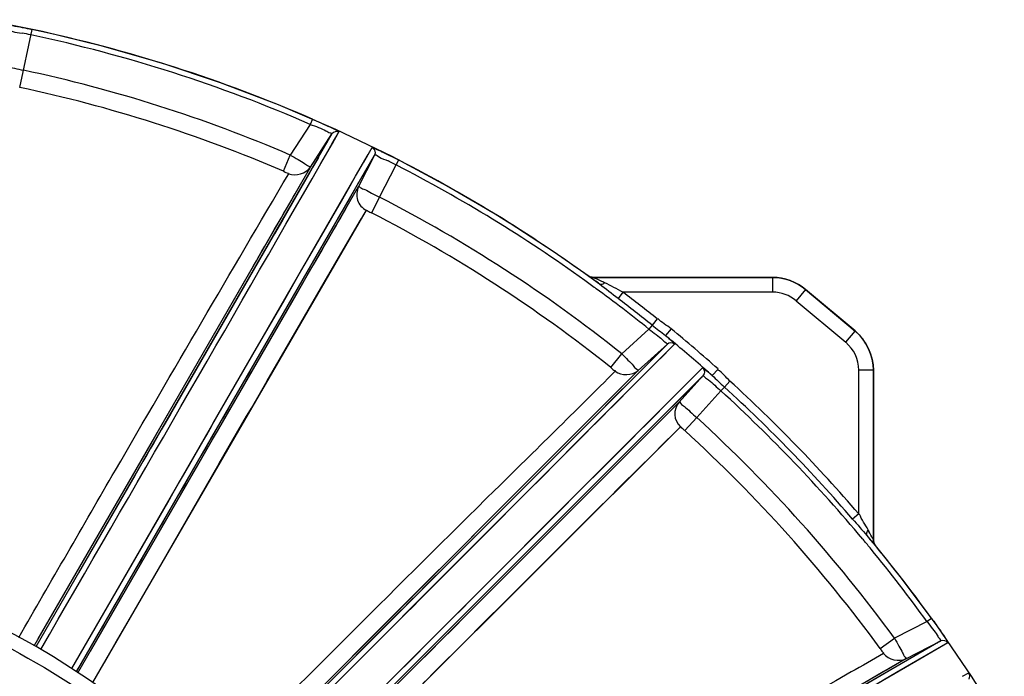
# Model space of a CAD drawing. Header units: inches. Extents: x 22575 to 24734, y 6028 to 6659.
# Tile 82 of 163: x 24697.11 to 24710.31, y 6373.65 to 6382.47. Entities that reach past the tile are written whole.
import ezdxf

# ---------------------------------------------------------------- set-up
doc = ezdxf.new("R2010")
doc.units = ezdxf.units.IN
doc.header["$LTSCALE"] = 0.5
doc.header["$MEASUREMENT"] = 0

# ---------------------------------------------------------------- blocks, each defined once
blk = doc.blocks.new('Flygt Small 7 MGD')
at = {"color": 6, "linetype": 'Continuous'}
for p, q in [((24686.173, 6484.867), (24693.47, 6489.088)), ((24685.837, 6484.593), (24693.514, 6489.027)), ((24686.307, 6484.833), (24693.506, 6488.992)), ((24694.825, 6487.202), (24689.331, 6481.72)), ((24695.037, 6487.042), (24689.03, 6481.034)), ((24695.001, 6487.043), (24689.348, 6481.387)), ((24695.085, 6486.984), (24689.379, 6481.272)), ((24695.037, 6487.042), (24692.672, 6484.678)), ((24686.53, 6484.994), (24689.574, 6486.752)), ((24689.507, 6480.61), (24695.487, 6486.592)), ((24695.43, 6486.639), (24689.769, 6480.969)), ((24693.099, 6484.204), (24695.488, 6486.592)), ((24686.307, 6484.833), (24689.294, 6486.558)), ((24689.9, 6480.964), (24695.488, 6486.556)), ((24693.177, 6484.244), (24695.351, 6486.418)), ((24684.986, 6485.761), (24685.425, 6485.065)), ((24693.244, 6485.143), (24693.161, 6485.06)), ((24697.216, 6485.152), (24693.545, 6478.813)), ((24685.466, 6485.024), (24685.55, 6485.072)), ((24686.231, 6484.901), (24686.432, 6485.017)), ((24686.532, 6484.963), (24686.615, 6485.011)), ((24692.652, 6485.03), (24692.519, 6484.897)), ((24697.435, 6485.005), (24693.434, 6478.072)), ((24697.414, 6485.02), (24693.649, 6478.495)), ((24697.435, 6485.006), (24695.843, 6482.247)), ((24685.742, 6484.617), (24686.231, 6484.901)), ((24685.796, 6484.649), (24686.173, 6484.867)), ((24692.519, 6484.897), (24692.331, 6484.71)), ((24697.498, 6484.964), (24693.689, 6478.356)), ((24697.06, 6484.883), (24696.911, 6484.623)), ((24686.307, 6484.833), (24685.837, 6484.593)), ((24693.581, 6484.791), (24693.284, 6484.493)), ((24685.754, 6484.624), (24685.796, 6484.649)), ((24685.848, 6484.6), (24685.855, 6484.604)), ((24685.881, 6484.619), (24685.889, 6484.623)), ((24686.65, 6484.696), (24686.459, 6484.557)), ((24692.331, 6484.71), (24691.86, 6484.239)), ((24694.006, 6477.788), (24697.978, 6484.67)), ((24698, 6484.657), (24694.295, 6478.234)), ((24696.911, 6484.623), (24696.661, 6484.191)), ((24686.023, 6484.334), (24686.459, 6484.557)), ((24697.946, 6484.563), (24696.438, 6481.952)), ((24685.962, 6484.291), (24686.023, 6484.334)), ((24692.351, 6484.393), (24692.247, 6484.289)), ((24692.247, 6484.289), (24690.473, 6482.513)), ((24691.86, 6484.239), (24691.801, 6484.18)), ((24696.661, 6484.191), (24695.518, 6482.212)), ((24691.697, 6484.076), (24691.465, 6483.845)), ((24691.801, 6484.18), (24691.697, 6484.076)), ((24692.719, 6483.928), (24692.018, 6483.225)), ((24692.736, 6483.84), (24692.847, 6483.951)), ((24692.006, 6483.904), (24691.918, 6483.816)), ((24692.475, 6483.579), (24692.736, 6483.84)), ((24696.65, 6482.371), (24697.405, 6483.678)), ((24686.715, 6483.311), (24686.784, 6483.23)), ((24691.433, 6483.33), (24690.929, 6482.825)), ((24686.742, 6483.236), (24686.741, 6483.237)), ((24686.742, 6483.236), (24686.741, 6483.237)), ((24686.784, 6483.23), (24686.805, 6483.205)), ((24686.805, 6483.205), (24686.829, 6483.177)), ((24686.886, 6483.226), (24686.874, 6483.24)), ((24686.886, 6483.226), (24686.874, 6483.24)), ((24690.778, 6483.16), (24690.398, 6482.781)), ((24692.018, 6483.225), (24691.729, 6482.935)), ((24686.938, 6482.888), (24687.021, 6482.959)), ((24686.938, 6482.888), (24686.938, 6480.96)), ((24691.729, 6482.935), (24691.628, 6482.834)), ((24690.398, 6482.781), (24690.323, 6482.706)), ((24690.323, 6482.706), (24690.111, 6482.495)), ((24690.111, 6482.495), (24689.916, 6482.301)), ((24690.644, 6482.54), (24690.376, 6482.272)), ((24690.331, 6482.336), (24690.098, 6482.103)), ((24689.916, 6482.301), (24689.681, 6482.068)), ((24690.376, 6482.272), (24690.051, 6481.945)), ((24691.146, 6482.212), (24691.223, 6482.288)), ((24695.518, 6482.212), (24695.151, 6481.577)), ((24695.843, 6482.247), (24695.739, 6482.067)), ((24690.098, 6482.103), (24689.63, 6481.635)), ((24689.579, 6481.967), (24689.391, 6481.781)), ((24689.681, 6482.068), (24689.579, 6481.967)), ((24695.739, 6482.067), (24695.632, 6481.882)), ((24696.438, 6481.952), (24696.351, 6481.801)), ((24690.595, 6481.659), (24690.856, 6481.921)), ((24695.632, 6481.882), (24695.507, 6481.665)), ((24689.112, 6481.596), (24689.271, 6481.77)), ((24690.107, 6481.21), (24690.57, 6481.673)), ((24696.351, 6481.801), (24695.058, 6479.558)), ((24696.174, 6481.547), (24696.297, 6481.758)), ((24689.112, 6481.596), (24688.788, 6481.236)), ((24689.564, 6481.568), (24689.336, 6481.341)), ((24689.63, 6481.635), (24689.564, 6481.568)), ((24689.765, 6481.66), (24689.64, 6481.534)), ((24695.507, 6481.665), (24694.493, 6479.908)), ((24695.474, 6481.66), (24694.545, 6480.049)), ((24694.779, 6479.128), (24696.174, 6481.547)), ((24695.598, 6481.671), (24695.017, 6480.664)), ((24689.527, 6481.42), (24689.162, 6481.054)), ((24689.03, 6481.034), (24689.348, 6481.387)), ((24688.668, 6481.105), (24688.742, 6481.185)), ((24688.742, 6481.185), (24688.788, 6481.236)), ((24689.379, 6481.272), (24689.052, 6480.944)), ((24690.035, 6481.236), (24689.816, 6481.016)), ((24694.948, 6481.228), (24694.876, 6481.103)), ((24688.827, 6480.943), (24688.905, 6481.031)), ((24689.083, 6481.087), (24689.058, 6481.063)), ((24689.13, 6481.022), (24689.097, 6480.989)), ((24689.816, 6481.016), (24689.541, 6480.74)), ((24690.052, 6481.116), (24690.075, 6481.139)), ((24694.876, 6481.103), (24694.425, 6480.325)), ((24686.742, 6480.96), (24686.938, 6480.96)), ((24689.059, 6480.951), (24689.036, 6480.928)), ((24689.097, 6480.989), (24689.066, 6480.958)), ((24689.9, 6480.964), (24689.507, 6480.61)), ((24689.93, 6480.992), (24689.929, 6480.993)), ((24690.266, 6480.921), (24690.119, 6480.737)), ((24689.541, 6480.74), (24689.409, 6480.608)), ((24689.754, 6480.408), (24690.119, 6480.737)), ((24695.017, 6480.664), (24694.663, 6480.049)), ((24687.114, 6480.583), (24686.988, 6480.433)), ((24687.778, 6480.026), (24687.114, 6480.583)), ((24689.415, 6480.613), (24689.409, 6480.608)), ((24689.456, 6480.403), (24689.531, 6480.495)), ((24689.643, 6480.27), (24689.711, 6480.355)), ((24689.711, 6480.355), (24689.754, 6480.408)), ((24694.425, 6480.325), (24694.109, 6479.781)), ((24687.652, 6479.875), (24687.778, 6480.026)), ((24690.102, 6479.911), (24690.168, 6479.997)), ((24694.545, 6480.049), (24694.491, 6479.955)), ((24688.094, 6479.911), (24688.094, 6479.714)), ((24688.094, 6479.911), (24690.102, 6479.911)), ((24690.469, 6479.86), (24690.46, 6479.866)), ((24690.469, 6479.86), (24690.46, 6479.866)), ((24694.493, 6479.908), (24694.267, 6479.517)), ((24690.501, 6479.714), (24690.5, 6479.714)), ((24690.501, 6479.714), (24690.5, 6479.714)), ((24690.557, 6479.701), (24690.569, 6479.692)), ((24690.563, 6479.697), (24690.568, 6479.693)), ((24690.569, 6479.692), (24690.569, 6479.692)), ((24690.569, 6479.692), (24690.569, 6479.692)), ((24694.109, 6479.781), (24693.855, 6479.344)), ((24694.267, 6479.517), (24694.005, 6479.062)), ((24693.855, 6479.344), (24693.636, 6478.968)), ((24694.095, 6479.061), (24693.959, 6478.827)), ((24693.367, 6478.635), (24693.475, 6478.845)), ((24693.821, 6478.794), (24693.801, 6478.758)), ((24693.367, 6478.635), (24693.147, 6478.204)), ((24693.786, 6478.525), (24693.689, 6478.356)), ((24692.459, 6478.487), (24693.2, 6478.091)), ((24693.434, 6478.072), (24693.649, 6478.495)), ((24693.689, 6478.356), (24693.521, 6478.064)), ((24694.658, 6478.288), (24694.565, 6478.071)), ((24693.113, 6478.137), (24693.147, 6478.204)), ((24693.121, 6478.133), (24693.113, 6478.137)), ((24693.474, 6478.142), (24693.464, 6478.126)), ((24693.58, 6478.168), (24693.467, 6477.971)), ((24694.156, 6478.185), (24694.001, 6477.917)), ((24694.156, 6478.185), (24694.002, 6477.917)), ((24694.295, 6478.234), (24694.006, 6477.788)), ((24693.2, 6478.091), (24693.955, 6477.728)), ((24693.521, 6478.064), (24693.497, 6478.023)), ((24694.297, 6477.659), (24694.565, 6478.071)), ((24694.001, 6477.917), (24693.912, 6477.761)), ((24693.97, 6477.861), (24693.936, 6477.804)), ((24694.002, 6477.917), (24693.97, 6477.861)), ((24694.055, 6477.873), (24694.076, 6477.909)), ((24693.915, 6477.767), (24693.912, 6477.761)), ((24693.93, 6477.793), (24693.919, 6477.774)), ((24694.267, 6477.59), (24694.297, 6477.659)), ((24698.195, 6477.163), (24698.03, 6476.385)), ((24697.89, 6476.414), (24698.698, 6476.254))]:
    blk.add_line(p, q, dxfattribs=at)
at = {"color": 7, "linetype": 'Continuous'}
for p, q in [((24686.741, 6483.237), (24686.741, 6480.959)), ((24686.742, 6480.96), (24686.742, 6483.236)), ((24686.987, 6480.432), (24687.652, 6479.875)), ((24687.652, 6479.875), (24686.988, 6480.433)), ((24690.5, 6479.714), (24688.094, 6479.714)), ((24688.094, 6479.714), (24690.501, 6479.714)), ((24690.57, 6479.691), (24690.569, 6479.692))]:
    blk.add_line(p, q, dxfattribs=at)
at = {"color": 6, "linetype": 'Continuous'}
for points in [[(24694.716, 6486.758), (24692.871, 6484.913), (24692.668, 6484.71)], [(24694.29, 6485.499), (24694.098, 6485.307), (24694.005, 6485.215), (24693.828, 6485.038)], [(24686.432, 6485.017), (24686.585, 6485.106), (24686.667, 6485.154)], [(24686.611, 6485.009), (24686.709, 6485.066), (24686.764, 6485.097), (24686.823, 6485.132)], [(24686.615, 6485.011), (24686.662, 6485.038), (24686.889, 6485.169)], [(24692.782, 6485.16), (24692.717, 6485.095), (24692.652, 6485.03)], [(24685.425, 6485.065), (24685.889, 6484.389), (24686.379, 6483.733), (24686.714, 6483.312)], [(24686.439, 6484.909), (24686.567, 6484.983), (24686.611, 6485.009)], [(24693.161, 6485.06), (24692.928, 6484.827), (24692.856, 6484.755), (24692.787, 6484.686), (24692.72, 6484.619), (24692.394, 6484.293)], [(24693.828, 6485.038), (24693.744, 6484.953), (24693.581, 6484.791)], [(24697.498, 6484.964), (24696.21, 6482.733), (24696.137, 6482.606), (24696.064, 6482.48), (24695.998, 6482.366), (24695.738, 6481.915)], [(24692.668, 6484.71), (24692.562, 6484.604), (24692.351, 6484.393)], [(24697.247, 6484.73), (24695.972, 6482.522), (24695.898, 6482.394), (24695.824, 6482.265), (24695.607, 6481.89)], [(24692.672, 6484.678), (24692.591, 6484.597), (24692.519, 6484.524), (24692.45, 6484.455), (24692.379, 6484.385), (24690.331, 6482.336)], [(24693.284, 6484.493), (24693.215, 6484.424), (24693.149, 6484.358), (24693.024, 6484.233)], [(24692.394, 6484.293), (24692.248, 6484.147), (24692.171, 6484.069), (24692.006, 6483.904)], [(24693.024, 6484.233), (24692.905, 6484.115), (24692.846, 6484.056), (24692.719, 6483.928)], [(24692.754, 6483.821), (24693.067, 6484.134), (24693.177, 6484.244)], [(24692.847, 6483.951), (24692.979, 6484.083), (24693.035, 6484.139), (24693.099, 6484.204)], [(24691.465, 6483.845), (24691.075, 6483.456), (24691.002, 6483.383)], [(24691.223, 6482.288), (24691.995, 6483.061), (24692.088, 6483.154), (24692.181, 6483.248), (24692.275, 6483.342), (24692.369, 6483.436), (24692.754, 6483.821)], [(24691.918, 6483.816), (24691.732, 6483.63), (24691.634, 6483.532), (24691.433, 6483.33)], [(24690.57, 6481.673), (24690.637, 6481.74), (24690.701, 6481.804), (24692.475, 6483.579)], [(24691.002, 6483.383), (24690.85, 6483.231), (24690.778, 6483.16)], [(24690.929, 6482.825), (24690.737, 6482.633), (24690.644, 6482.54)], [(24691.628, 6482.834), (24691.33, 6482.535), (24691.233, 6482.438)], [(24690.473, 6482.513), (24690.399, 6482.44), (24690.327, 6482.367)], [(24690.327, 6482.367), (24690.187, 6482.227), (24690.12, 6482.161), (24690.056, 6482.097)], [(24691.233, 6482.438), (24690.953, 6482.157), (24690.776, 6481.98)], [(24696.297, 6481.758), (24696.402, 6481.941), (24696.445, 6482.016), (24696.491, 6482.095), (24696.543, 6482.186), (24696.65, 6482.371)], [(24690.856, 6481.921), (24690.998, 6482.063), (24691.146, 6482.212)], [(24690.056, 6482.097), (24689.936, 6481.976), (24689.881, 6481.921), (24689.828, 6481.868), (24689.731, 6481.771)], [(24690.051, 6481.945), (24689.975, 6481.87), (24689.903, 6481.797), (24689.765, 6481.66)], [(24690.776, 6481.98), (24690.691, 6481.894), (24690.608, 6481.811), (24690.527, 6481.73), (24690.449, 6481.652), (24690.373, 6481.576), (24690.3, 6481.502), (24690.23, 6481.432), (24690.162, 6481.364), (24690.035, 6481.236)], [(24695.607, 6481.89), (24695.541, 6481.775), (24695.474, 6481.66)], [(24695.738, 6481.915), (24695.686, 6481.825), (24695.641, 6481.746), (24695.598, 6481.671)], [(24689.731, 6481.771), (24689.687, 6481.727), (24689.647, 6481.687), (24689.575, 6481.615)], [(24689.575, 6481.615), (24689.544, 6481.583), (24689.49, 6481.53)], [(24690.372, 6481.436), (24690.535, 6481.6), (24690.595, 6481.659)], [(24695.151, 6481.577), (24695.087, 6481.467), (24694.948, 6481.228)], [(24689.64, 6481.534), (24689.582, 6481.475), (24689.527, 6481.42)], [(24690.197, 6481.261), (24690.278, 6481.342), (24690.372, 6481.436)], [(24689.336, 6481.341), (24689.288, 6481.292), (24689.172, 6481.176)], [(24690.075, 6481.139), (24690.162, 6481.226), (24690.197, 6481.261)], [(24689.058, 6481.063), (24689.047, 6481.051), (24689.037, 6481.042)], [(24689.651, 6480.851), (24689.564, 6480.764), (24689.476, 6480.675)], [(24689.476, 6480.675), (24689.466, 6480.665), (24689.448, 6480.647)], [(24689.512, 6480.614), (24689.514, 6480.617), (24689.517, 6480.62)], [(24689.521, 6480.623), (24689.524, 6480.627), (24689.529, 6480.631), (24689.533, 6480.636)], [(24689.553, 6480.656), (24689.559, 6480.662), (24689.566, 6480.669)], [(24694.663, 6480.049), (24694.476, 6479.724), (24694.423, 6479.631), (24694.364, 6479.53), (24694.304, 6479.425), (24694.095, 6479.061)], [(24694.491, 6479.955), (24694.337, 6479.688), (24694.288, 6479.604), (24694.241, 6479.523)], [(24690.57, 6479.691), (24691.026, 6479.373), (24691.734, 6478.914), (24692.459, 6478.487)], [(24694.241, 6479.523), (24694.153, 6479.368), (24694.11, 6479.295), (24694.07, 6479.225), (24693.994, 6479.094)], [(24695.058, 6479.558), (24695.019, 6479.49), (24694.982, 6479.426), (24694.946, 6479.363), (24694.907, 6479.295), (24694.816, 6479.137)], [(24694.005, 6479.062), (24693.926, 6478.926), (24693.781, 6478.675)], [(24693.994, 6479.094), (24693.96, 6479.034), (24693.927, 6478.977), (24693.897, 6478.925), (24693.869, 6478.877), (24693.821, 6478.794)], [(24694.322, 6478.337), (24694.672, 6478.943), (24694.779, 6479.128)], [(24694.816, 6479.137), (24694.771, 6479.059), (24694.729, 6478.986), (24694.689, 6478.917), (24694.652, 6478.853), (24694.617, 6478.793), (24694.555, 6478.685)], [(24693.636, 6478.968), (24693.609, 6478.921), (24693.591, 6478.892), (24693.58, 6478.872)], [(24693.58, 6478.872), (24693.549, 6478.819), (24693.545, 6478.813)], [(24693.959, 6478.827), (24693.898, 6478.721), (24693.786, 6478.525)], [(24693.781, 6478.675), (24693.709, 6478.549), (24693.644, 6478.437)], [(24694.555, 6478.685), (24694.528, 6478.637), (24694.502, 6478.593), (24694.423, 6478.456)], [(24694.189, 6478.106), (24694.267, 6478.24), (24694.322, 6478.337)], [(24693.955, 6477.728), (24694.723, 6477.397), (24695.502, 6477.1), (24696.29, 6476.837), (24697.087, 6476.608), (24697.89, 6476.414)]]:
    blk.add_lwpolyline(points, dxfattribs=at)
at = {"color": 7, "linetype": 'Continuous'}
for points in [[(24686.742, 6483.236), (24686.742, 6483.245), (24686.741, 6483.254), (24686.739, 6483.263), (24686.736, 6483.272), (24686.733, 6483.28), (24686.73, 6483.289), (24686.726, 6483.297), (24686.721, 6483.304), (24686.714, 6483.312)], [(24686.72, 6483.305), (24686.725, 6483.297), (24686.729, 6483.289), (24686.733, 6483.281), (24686.736, 6483.273), (24686.738, 6483.264), (24686.74, 6483.255), (24686.741, 6483.246), (24686.741, 6483.237)], [(24690.501, 6479.714), (24690.509, 6479.713), (24690.517, 6479.712), (24690.525, 6479.711), (24690.533, 6479.709), (24690.541, 6479.706), (24690.549, 6479.703), (24690.556, 6479.7), (24690.563, 6479.696), (24690.57, 6479.691)]]:
    blk.add_lwpolyline(points, dxfattribs=at)
at = {"color": 6, "linetype": 'Continuous'}
blk.add_circle((24703.749, 6495.304), 10.65, dxfattribs=at)
for centre, radius, start, end in [((24703.749, 6494.635), 11.516, 92.4002, 267.5998), ((24703.749, 6495.304), 10.846, 92.5497, 87.4503), ((24703.749, 6495.304), 10.823, 92.5496, 87.4504), ((24702.617, 6496.366), 19.777, 216.1625, 227.5621), ((27424.454, 4909.589), 3148.813, 149.985011, 150.122014), ((24702.621, 6496.369), 20.019, 216.161, 227.5579), ((24702.535, 6496.297), 20.39, 215.9205, 219.3805), ((24702.563, 6496.316), 20.499, 215.9176, 219.8626), ((24686.003, 6483.309), 0.757, 355.5145, 356.2763), ((24702.598, 6496.347), 20.471, 219.3784, 219.8131), ((24702.591, 6496.341), 20.461, 219.8644, 227.5776), ((24689.479, 6484.541), 3.03, 207.9185, 208.3782), ((24702.54, 6496.29), 20.567, 220.6636, 227.5885), ((24702.54, 6496.29), 20.459, 220.6636, 227.5884), ((24689.172, 6481.545), 0.236, 318.0197, 47.8324), ((24702.441, 6496.185), 20.319, 228.2289, 228.4856), ((24692.105, 6484.714), 4.879, 229.0217, 229.5218), ((24687.43, 6480.96), 0.491, 179.99, 230.0086), ((24702.421, 6496.161), 20.406, 228.2269, 230.5559), ((24691.367, 6483.851), 3.744, 229.5301, 229.8391), ((24690.753, 6483.122), 2.79, 229.8282, 230.3744), ((24702.422, 6496.164), 20.29, 228.4853, 230.2956), ((24702.323, 6496.042), 19.339, 231.4327, 242.7742), ((24702.323, 6496.04), 19.573, 231.4278, 242.7709), ((24702.397, 6496.134), 20.251, 230.2961, 230.5579), ((24702.363, 6496.091), 20.192, 231.1997, 232.8465), ((24702.333, 6496.049), 20.072, 231.1937, 233.7365), ((24702.363, 6496.091), 20.301, 231.1997, 232.8464), ((24688.094, 6480.402), 0.491, 229.9942, 270.0053), ((24702.312, 6496.022), 20.037, 233.7662, 234.278), ((24711.163, 6507.622), 34.702, 233.2812, 233.5729), ((24702.279, 6495.973), 20.053, 233.7286, 242.8006), ((24690.598, 6479.933), 0.24, 245.5455, 245.856), ((24690.623, 6479.761), 0.0878, 231.682, 233.2122), ((24702.32, 6496.038), 20.055, 234.2869, 242.7811), ((24693.438, 6478.602), 0.236, 333.0227, 63.0501), ((24702.13, 6495.658), 18.909, 246.7238, 257.9891), ((24696.316, 6484.357), 6.921, 242.7544, 243.4239), ((24695.87, 6483.467), 5.926, 243.4275, 243.8029), ((24694.935, 6481.379), 3.714, 244.6613, 245.1391), ((24702.129, 6495.653), 19.14, 246.7217, 257.9904), ((24702.101, 6495.568), 19.61, 246.4559, 258.0197), ((24702.101, 6495.568), 19.535, 246.4558, 258.0196), ((24699.427, 6482.941), 6.628, 257.9708, 259.0137)]:
    blk.add_arc(centre, radius, start, end, dxfattribs=at)
for points, knots in [([(24692.897, 6495.299), (24692.897, 6493.961), (24693.4, 6491.26), (24695.571, 6487.779), (24698.855, 6485.319), (24701.503, 6484.588), (24702.836, 6484.475)], [0, 0, 0, 0, 0.249994, 0.499995, 0.749999, 1, 1, 1, 1]), ([(24703.267, 6483.34), (24701.927, 6483.396), (24699.238, 6483.989), (24695.767, 6486.219), (24693.271, 6489.534), (24692.49, 6492.212), (24692.349, 6493.568)], [0, 0, 0, 0, 0.248074, 0.497134, 0.747753, 1, 1, 1, 1]), ([(24686.606, 6484.761), (24686.75, 6484.845), (24689.096, 6486.168), (24691.425, 6487.519), (24693.613, 6488.781)], [0, 0, 0, 0, 0.062141, 1, 1, 1, 1]), ([(24690.206, 6480.972), (24690.74, 6481.508), (24692.568, 6483.297), (24694.373, 6485.108), (24695.647, 6486.381)], [0, 0, 0, 0, 0.295958, 1, 1, 1, 1]), ([(24685.466, 6485.024), (24685.46, 6485.02), (24685.445, 6485.056), (24685.431, 6485.066), (24685.421, 6485.08)], [0, 0, 0, 0, 0.260983, 1, 1, 1, 1]), ([(24685.466, 6485.024), (24685.458, 6485.036), (24685.449, 6485.064), (24685.457, 6485.093), (24685.464, 6485.104)], [0, 0, 0, 0, 0.519795, 1, 1, 1, 1]), ([(24686.459, 6484.557), (24686.439, 6484.592), (24686.406, 6484.656), (24686.349, 6484.743), (24686.338, 6484.795), (24686.301, 6484.828), (24686.307, 6484.833)], [0, 0, 0, 0, 0.382182, 0.706397, 0.923345, 1, 1, 1, 1]), ([(24686.65, 6484.696), (24686.639, 6484.711), (24686.636, 6484.729), (24686.599, 6484.757), (24686.606, 6484.761)], [0, 0, 0, 0, 0.70785, 1, 1, 1, 1]), ([(24685.775, 6484.559), (24685.766, 6484.573), (24685.763, 6484.587), (24685.737, 6484.614), (24685.742, 6484.617)], [0, 0, 0, 0, 0.742653, 1, 1, 1, 1]), ([(24686.023, 6484.334), (24685.998, 6484.366), (24685.955, 6484.425), (24685.886, 6484.508), (24685.868, 6484.553), (24685.83, 6484.589), (24685.837, 6484.593)], [0, 0, 0, 0, 0.381349, 0.705839, 0.923447, 1, 1, 1, 1]), ([(24685.962, 6484.291), (24685.943, 6484.316), (24685.88, 6484.405), (24685.817, 6484.494), (24685.775, 6484.559)], [0, 0, 0, 0, 0.290982, 1, 1, 1, 1]), ([(24698.208, 6484.545), (24697.776, 6483.797), (24696.578, 6481.718), (24695.365, 6479.647), (24694.587, 6478.321)], [0, 0, 0, 0, 0.359618, 1, 1, 1, 1]), ([(24686.717, 6483.309), (24686.719, 6483.307), (24686.722, 6483.304), (24686.725, 6483.301), (24686.727, 6483.3)], [0, 0, 0, 0, 0.523657, 1, 1, 1, 1]), ([(24686.742, 6483.236), (24686.744, 6483.231), (24686.766, 6483.194), (24686.784, 6483.156), (24686.802, 6483.123)], [0, 0, 0, 0, 0.133466, 1, 1, 1, 1]), ([(24686.813, 6483.101), (24686.823, 6483.114), (24686.836, 6483.138), (24686.835, 6483.169), (24686.829, 6483.177)], [0, 0, 0, 0, 0.598698, 1, 1, 1, 1]), ([(24689.271, 6481.77), (24689.284, 6481.759), (24689.303, 6481.753), (24689.325, 6481.714), (24689.331, 6481.72)], [0, 0, 0, 0, 0.675984, 1, 1, 1, 1]), ([(24689.348, 6481.387), (24689.341, 6481.382), (24689.318, 6481.425), (24689.269, 6481.447), (24689.197, 6481.523), (24689.142, 6481.569), (24689.112, 6481.596)], [0, 0, 0, 0, 0.076638, 0.293508, 0.61771, 1, 1, 1, 1]), ([(24689.03, 6481.034), (24689.024, 6481.028), (24688.993, 6481.067), (24688.972, 6481.075), (24688.954, 6481.089)], [0, 0, 0, 0, 0.265135, 1, 1, 1, 1]), ([(24689.013, 6481.005), (24689.015, 6481.011), (24689.019, 6481.021), (24689.026, 6481.03), (24689.03, 6481.034)], [0, 0, 0, 0, 0.487551, 1, 1, 1, 1]), ([(24689.036, 6480.928), (24689.031, 6480.923), (24689.006, 6480.955), (24688.988, 6480.961), (24688.973, 6480.973)], [0, 0, 0, 0, 0.261906, 1, 1, 1, 1]), ([(24689.036, 6480.928), (24689.025, 6480.937), (24689.009, 6480.963), (24689.01, 6480.993), (24689.013, 6481.005)], [0, 0, 0, 0, 0.519653, 1, 1, 1, 1]), ([(24690.119, 6480.737), (24690.091, 6480.765), (24690.042, 6480.819), (24689.964, 6480.888), (24689.94, 6480.935), (24689.896, 6480.957), (24689.9, 6480.964)], [0, 0, 0, 0, 0.382172, 0.706385, 0.923339, 1, 1, 1, 1]), ([(24690.266, 6480.921), (24690.251, 6480.933), (24690.244, 6480.949), (24690.201, 6480.967), (24690.206, 6480.972)], [0, 0, 0, 0, 0.707909, 1, 1, 1, 1]), ([(24689.445, 6480.57), (24689.435, 6480.579), (24689.43, 6480.589), (24689.406, 6480.605), (24689.409, 6480.608)], [0, 0, 0, 0, 0.742756, 1, 1, 1, 1]), ([(24689.754, 6480.408), (24689.721, 6480.432), (24689.665, 6480.477), (24689.577, 6480.54), (24689.547, 6480.578), (24689.501, 6480.604), (24689.507, 6480.61)], [0, 0, 0, 0, 0.381048, 0.705564, 0.923323, 1, 1, 1, 1]), ([(24690.346, 6479.786), (24690.358, 6479.795), (24690.378, 6479.81), (24690.407, 6479.811), (24690.415, 6479.806)], [0, 0, 0, 0, 0.605184, 1, 1, 1, 1]), ([(24690.346, 6479.786), (24690.363, 6479.778), (24690.414, 6479.754), (24690.465, 6479.73), (24690.499, 6479.715)], [0, 0, 0, 0, 0.330578, 1, 1, 1, 1]), ([(24690.557, 6479.704), (24690.558, 6479.703), (24690.56, 6479.7), (24690.562, 6479.698), (24690.563, 6479.697)], [0, 0, 0, 0, 0.48148, 1, 1, 1, 1]), ([(24693.545, 6478.813), (24693.538, 6478.809), (24693.513, 6478.833), (24693.49, 6478.838), (24693.475, 6478.845)], [0, 0, 0, 0, 0.328312, 1, 1, 1, 1]), ([(24693.649, 6478.495), (24693.644, 6478.489), (24693.61, 6478.524), (24693.557, 6478.533), (24693.468, 6478.586), (24693.403, 6478.617), (24693.367, 6478.635)], [0, 0, 0, 0, 0.076741, 0.293633, 0.617792, 1, 1, 1, 1]), ([(24694.658, 6478.288), (24694.641, 6478.295), (24694.629, 6478.309), (24694.583, 6478.315), (24694.587, 6478.321)], [0, 0, 0, 0, 0.70799, 1, 1, 1, 1]), ([(24693.434, 6478.072), (24693.425, 6478.057), (24693.343, 6478.126), (24693.296, 6478.129), (24693.254, 6478.15)], [0, 0, 0, 0, 0.276125, 1, 1, 1, 1]), ([(24694.565, 6478.071), (24694.53, 6478.091), (24694.469, 6478.13), (24694.376, 6478.177), (24694.34, 6478.216), (24694.292, 6478.226), (24694.295, 6478.234)], [0, 0, 0, 0, 0.382149, 0.706354, 0.923316, 1, 1, 1, 1]), ([(24693.467, 6477.971), (24693.463, 6477.964), (24693.42, 6477.996), (24693.396, 6477.998), (24693.373, 6478.009)], [0, 0, 0, 0, 0.263209, 1, 1, 1, 1]), ([(24693.954, 6477.734), (24693.943, 6477.74), (24693.936, 6477.748), (24693.909, 6477.757), (24693.912, 6477.761)], [0, 0, 0, 0, 0.745476, 1, 1, 1, 1]), ([(24694.267, 6477.59), (24694.236, 6477.604), (24694.131, 6477.65), (24694.026, 6477.698), (24693.954, 6477.734)], [0, 0, 0, 0, 0.299335, 1, 1, 1, 1]), ([(24694.297, 6477.659), (24694.227, 6477.686), (24694.118, 6477.722), (24694.052, 6477.768), (24694.001, 6477.781), (24694.006, 6477.788)], [0, 0, 0, 0, 0.705899, 0.92349, 1, 1, 1, 1]), ([(24698.455, 6476.869), (24698.452, 6476.862), (24698.41, 6476.887), (24698.357, 6476.882), (24698.257, 6476.911), (24698.186, 6476.923), (24698.146, 6476.932)], [0, 0, 0, 0, 0.076754, 0.293649, 0.617804, 1, 1, 1, 1]), ([(24698.357, 6476.407), (24698.352, 6476.389), (24698.256, 6476.434), (24698.21, 6476.425), (24698.164, 6476.434)], [0, 0, 0, 0, 0.27596, 1, 1, 1, 1])]:
    blk.add_open_spline(points, degree=3, knots=knots, dxfattribs=at)
for points in [[(24695.11, 6480.976), (24695.885, 6482.319), (24696.66, 6483.662), (24697.436, 6485.005)], [(24686.606, 6484.761), (24686.546, 6484.844), (24686.398, 6484.879), (24686.307, 6484.833)], [(24685.742, 6484.617), (24685.76, 6484.59), (24685.808, 6484.578), (24685.837, 6484.593)], [(24687.021, 6482.959), (24686.958, 6483.033), (24686.891, 6483.103), (24686.829, 6483.177)], [(24686.813, 6483.101), (24686.852, 6483.032), (24686.902, 6482.967), (24686.928, 6482.892)], [(24688.905, 6481.031), (24688.849, 6481.081), (24688.797, 6481.135), (24688.742, 6481.185)], [(24688.954, 6481.089), (24688.898, 6481.137), (24688.843, 6481.186), (24688.788, 6481.236)], [(24688.668, 6481.105), (24688.723, 6481.055), (24688.766, 6480.988), (24688.832, 6480.954)], [(24690.206, 6480.972), (24690.127, 6481.036), (24689.976, 6481.032), (24689.9, 6480.964)], [(24689.409, 6480.608), (24689.434, 6480.587), (24689.483, 6480.588), (24689.507, 6480.61)], [(24689.531, 6480.495), (24689.502, 6480.519), (24689.473, 6480.544), (24689.445, 6480.57)], [(24689.711, 6480.355), (24689.652, 6480.402), (24689.59, 6480.446), (24689.531, 6480.495)], [(24689.456, 6480.403), (24689.516, 6480.357), (24689.586, 6480.321), (24689.636, 6480.264)], [(24690.168, 6479.997), (24690.251, 6479.935), (24690.332, 6479.868), (24690.415, 6479.806)], [(24690.102, 6479.911), (24690.185, 6479.872), (24690.263, 6479.824), (24690.346, 6479.786)], [(24694.587, 6478.321), (24694.494, 6478.362), (24694.35, 6478.319), (24694.295, 6478.234)], [(24693.345, 6478.022), (24693.27, 6478.058), (24693.195, 6478.095), (24693.121, 6478.133)], [(24693.467, 6477.971), (24693.436, 6477.987), (24693.418, 6478.041), (24693.434, 6478.072)], [(24693.912, 6477.761), (24693.941, 6477.747), (24693.988, 6477.761), (24694.006, 6477.788)], [(24698.293, 6476.333), (24698.205, 6476.349), (24698.117, 6476.367), (24698.03, 6476.385)]]:
    blk.add_open_spline(points, degree=3, dxfattribs=at)
at = {"color": 7, "linetype": 'Continuous'}
for points in [[(24686.741, 6480.959), (24686.741, 6480.766), (24686.839, 6480.557), (24686.987, 6480.432)], [(24686.988, 6480.433), (24686.839, 6480.557), (24686.742, 6480.766), (24686.742, 6480.96)], [(24688.094, 6479.714), (24687.937, 6479.714), (24687.772, 6479.774), (24687.652, 6479.875)], [(24687.652, 6479.875), (24687.772, 6479.774), (24687.937, 6479.714), (24688.094, 6479.714)]]:
    blk.add_open_spline(points, degree=3, dxfattribs=at)
blk.add_open_spline([(24690.569, 6479.692), (24690.559, 6479.699), (24690.537, 6479.71), (24690.512, 6479.714), (24690.5, 6479.714)], degree=3, knots=[0, 0, 0, 0, 0.507044, 1, 1, 1, 1], dxfattribs=at)

msp = doc.modelspace()

# ---------------------------------------------------------------- block references
at = {"rotation": 180}
msp.add_blockref('Flygt Small 7 MGD', (49395.301, 12858.72), dxfattribs=at)

doc.saveas('drawing.dxf')
